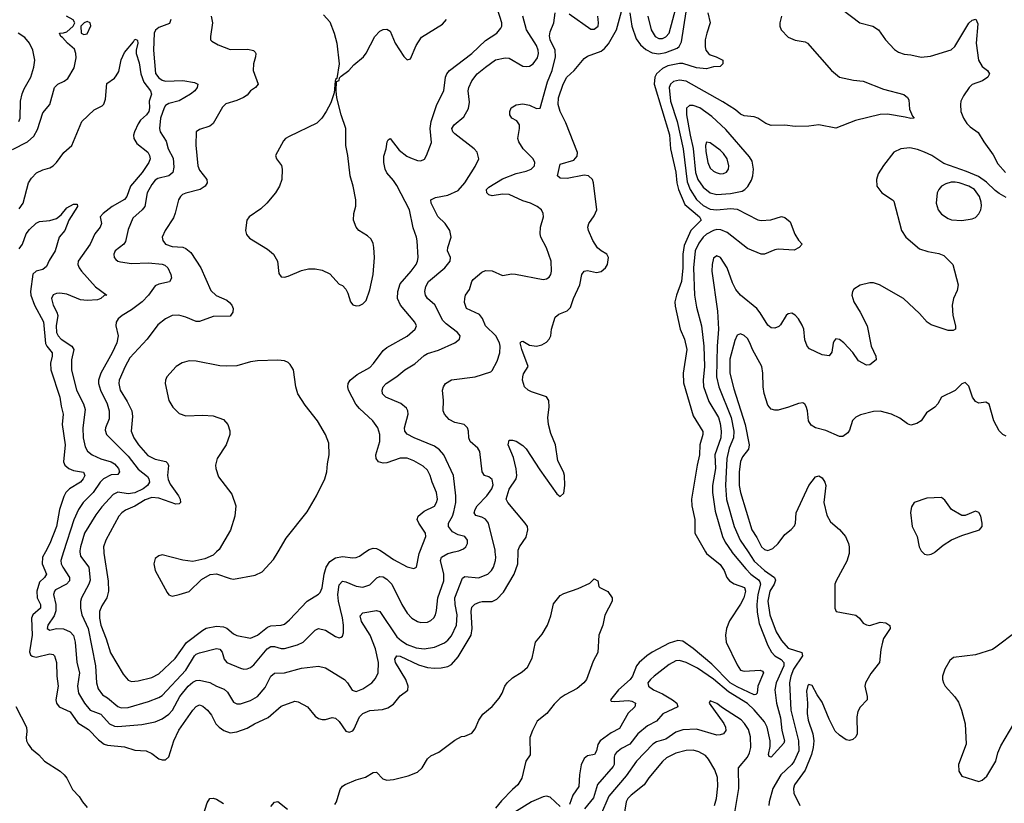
# Model space of a CAD drawing. Header units: inches. Extents: x 1678809 to 1859548, y 384609 to 522868.
# Tile 156 of 256: x 1761513 to 1767299, y 468522 to 473129. Entities that reach past the tile are written whole.
import ezdxf

# ---------------------------------------------------------------- set-up
doc = ezdxf.new("R2010")
doc.units = ezdxf.units.IN
doc.header["$MEASUREMENT"] = 0
doc.layers.add('B7466', color=7, linetype='Continuous')
doc.layers.add('B7467', color=7, linetype='Continuous')

msp = doc.modelspace()

# ---------------------------------------------------------------- linework, layer by layer
at = {"layer": 'B7466', "color": 5}
for points, elevation in [([(1761663.9, 470000), (1761647.5, 469970), (1761645, 469930), (1761670.1, 469870), (1761658.2, 469850), (1761630, 469822.3), (1761613.9, 469770), (1761615.3, 469730), (1761635.3, 469690), (1761635.1, 469670), (1761590.1, 469630), (1761581.9, 469610), (1761586.8, 469510), (1761571.8, 469411.8), (1761575.9, 469395.9), (1761586.2, 469386.2), (1761610, 469381.3), (1761690, 469400.1), (1761710, 469396.9), (1761717.2, 469390), (1761730.2, 469349.8), (1761730.9, 469270), (1761739.2, 469210), (1761725.5, 469130), (1761730.1, 469110), (1761745.2, 469090), (1761810, 469060.2), (1761854.6, 468994.6), (1761916.7, 468956.7), (1761975.9, 468895.9), (1762010, 468870.1), (1762030, 468863.9), (1762130, 468853.7), (1762190, 468834.2), (1762256.3, 468830), (1762290, 468814.5), (1762330, 468783.9), (1762350, 468776.9), (1762370, 468778.3), (1762390, 468794.9), (1762418.5, 468890), (1762447.5, 468952.5), (1762530, 469069.1), (1762550, 469091.3), (1762570, 469100.2), (1762590, 469092.8), (1762616.2, 469070), (1762639.7, 469039.7), (1762666, 468990), (1762686, 468970), (1762712.2, 468950), (1762750, 468937.4), (1762790, 468943.2), (1762850, 468963.2), (1762893, 468990), (1762973.4, 469026.6), (1763050, 469093.6), (1763130, 469122.3), (1763150, 469119.6), (1763204.9, 469090), (1763250, 469034), (1763270, 469021.1), (1763290, 469014.6), (1763310, 469014.6), (1763350, 469026), (1763370, 469022.6), (1763390, 469003.7), (1763430, 468946.5), (1763450, 468939.6), (1763470, 468949), (1763479.1, 468960.9), (1763509.8, 469030), (1763530, 469050.9), (1763570, 469068.1), (1763646.2, 469073.8), (1763677.3, 469082.7), (1763710, 469105.5), (1763750, 469154.6), (1763793.4, 469186.6), (1763795.8, 469210), (1763783.2, 469250), (1763721.7, 469350), (1763718.6, 469370), (1763730, 469388.9), (1763750, 469387.9), (1763856.2, 469336.2), (1763910, 469320.1), (1763950, 469315.9), (1763990, 469318.8), (1764030, 469326.9), (1764050, 469338.7), (1764090, 469383.2), (1764165.6, 469510), (1764173, 469550), (1764166.5, 469650), (1764170, 469675.3), (1764187.4, 469692.6), (1764215.9, 469704.1), (1764231.5, 469708.5), (1764290, 469708.8), (1764317.6, 469722.4), (1764356.6, 469763.4), (1764418.1, 469870), (1764439.9, 469930), (1764442.2, 470000)], 320), ([(1761771.6, 470000), (1761755.5, 469950), (1761757.1, 469930), (1761766.9, 469910), (1761806.6, 469850), (1761805, 469830), (1761787.5, 469810), (1761723.6, 469776.4), (1761716.8, 469770), (1761710.9, 469750), (1761726.1, 469690), (1761725.5, 469654.5), (1761715.2, 469624.8), (1761677.8, 469570), (1761674.9, 469550), (1761690, 469540.3), (1761730, 469549.4), (1761770, 469548.7), (1761810, 469530.2), (1761828.6, 469508.6), (1761839.6, 469470), (1761849.6, 469350), (1761865.1, 469290), (1761853.3, 469210), (1761859.3, 469170), (1761893.2, 469110), (1761927.6, 469070), (1761990, 469046.6), (1762041.2, 468990), (1762070, 468976.6), (1762090, 468973.4), (1762230, 468985.8), (1762310, 469001.3), (1762350, 469018), (1762390, 469046.1), (1762411, 469069), (1762455, 469150), (1762502.6, 469210), (1762530, 469234.2), (1762550, 469243.9), (1762570, 469245.4), (1762630, 469233), (1762670, 469210.9), (1762714.1, 469194.1), (1762735.2, 469175.2), (1762770, 469116.9), (1762790, 469107.2), (1762810, 469107.3), (1762870, 469126.2), (1762910, 469150.2), (1762956.7, 469203.3), (1762990, 469270.2), (1763010, 469288.2), (1763070, 469289.4), (1763170, 469316.8), (1763270, 469329.1), (1763310, 469318.5), (1763421.5, 469250), (1763439.7, 469230), (1763467, 469187), (1763490, 469179.1), (1763530, 469194.5), (1763581.8, 469230), (1763604.4, 469255.6), (1763619.8, 469290), (1763621.6, 469350), (1763603.8, 469430), (1763572.4, 469510), (1763522.1, 469590), (1763514.7, 469625.2), (1763530, 469642.7), (1763610, 469655.5), (1763630, 469650.3), (1763730, 469501.6), (1763756.8, 469476.8), (1763790, 469456.4), (1763844, 469436), (1763890, 469430.7), (1763950, 469440.1), (1764010, 469465.7), (1764030, 469482.2), (1764050, 469507.3), (1764079.6, 469570), (1764083.7, 469630), (1764071.6, 469690), (1764069.9, 469730), (1764114.9, 469845.1), (1764130, 469856), (1764210, 469846.8), (1764264.7, 469870), (1764285.3, 469890), (1764297, 469910), (1764309.9, 469950), (1764311.1, 469968.9), (1764307.9, 470000)], 340), ([(1761867.1, 470000), (1761870, 469975.5), (1761919.2, 469910), (1761926.5, 469833.5), (1761920.4, 469810), (1761876.8, 469730), (1761870.8, 469709.2), (1761870.1, 469670), (1761879.3, 469630), (1761915.1, 469550), (1761959.1, 469330), (1761964.5, 469230), (1761974.2, 469194.2), (1762000.7, 469160.7), (1762030, 469141.9), (1762090, 469091.6), (1762110, 469082.8), (1762150, 469084.8), (1762270, 469120.1), (1762330, 469143.7), (1762350, 469156.1), (1762490, 469304.4), (1762541.4, 469390), (1762550, 469398.6), (1762570, 469405.9), (1762670, 469432.8), (1762688.5, 469428.5), (1762703.8, 469410), (1762715, 469370), (1762730.1, 469350.1), (1762810, 469316.5), (1762830, 469311.3), (1762850, 469312.4), (1762870, 469320.7), (1762890, 469336.5), (1762967.5, 469430), (1762990, 469444.4), (1763010, 469444.6), (1763050, 469431.9), (1763070, 469431.3), (1763146.2, 469453.8), (1763178.2, 469470), (1763250, 469539.6), (1763270, 469549.1), (1763310, 469539.1), (1763370, 469502), (1763390, 469495.5), (1763402, 469498), (1763410, 469504.7), (1763415.6, 469524.4), (1763416, 469570), (1763410, 469612.3), (1763385.9, 469710), (1763382, 469750), (1763390, 469806.4), (1763410, 469827.2), (1763430, 469824.2), (1763490, 469798.9), (1763530, 469792.5), (1763570, 469806.4), (1763612, 469848), (1763630, 469855.6), (1763650, 469852.6), (1763670, 469840.6), (1763699.8, 469810), (1763759.2, 469690), (1763790, 469640.3), (1763818, 469610), (1763850, 469590.2), (1763870, 469584.7), (1763910, 469586.9), (1763930, 469596), (1763947.3, 469612.7), (1763956.5, 469630), (1763963.6, 469656.4), (1763971.1, 469730), (1764004.8, 469830), (1764006, 469870), (1763985.4, 469950), (1763991.1, 469968.9), (1764030, 469991.4), (1764065.7, 470000)], 360), ([(1762007.2, 470000), (1762007.5, 469992.5), (1762032.2, 469827.8), (1762035, 469770), (1762025.5, 469730), (1761996.4, 469683.6), (1761982.7, 469650), (1761982.9, 469610), (1761991, 469570), (1762021.5, 469490), (1762045.9, 469405.9), (1762121.5, 469281.5), (1762150, 469246.7), (1762170, 469238.8), (1762210, 469241.5), (1762290, 469262.3), (1762330, 469283), (1762426.7, 469373.3), (1762492.6, 469467.4), (1762590, 469540.8), (1762610, 469551.3), (1762670, 469564.1), (1762710, 469559.6), (1762730.8, 469550.8), (1762770, 469518.6), (1762789.2, 469509.2), (1762870, 469493.2), (1762910, 469511.6), (1762970, 469557.7), (1762990, 469566), (1763050, 469568.6), (1763070, 469576.2), (1763098.9, 469601.1), (1763202, 469710), (1763269.1, 469750.9), (1763278.4, 469761.6), (1763291.4, 469788.6), (1763303.4, 469870), (1763314.3, 469910), (1763336, 469944), (1763370, 469965.2), (1763410, 469972.5), (1763470, 469965.2), (1763490, 469966.9), (1763510, 469975.5), (1763546.1, 470000)], 380), ([(1762670.2, 470000), (1762650, 469981.6), (1762601.5, 469958.5), (1762530, 469943.6), (1762472.2, 469952.3), (1762350, 469982), (1762330, 469977), (1762310, 469961.2), (1762301.1, 469930), (1762310, 469890.8), (1762380.5, 469760.5), (1762390, 469747.3), (1762410, 469740.4), (1762450, 469748.9), (1762510, 469767.2), (1762581.8, 469838.2), (1762633.1, 469866.9), (1762670, 469871.4), (1762750, 469842.8), (1762770, 469839.7), (1762897, 469863), (1762938, 469882), (1763004.7, 469955.2), (1763031.8, 470000)], 420), ([(1763644.6, 470000), (1763710, 469954.8), (1763790, 469912.9), (1763830, 469903.1), (1763845.2, 469910), (1763861.4, 469990), (1763865.3, 470000)], 380), ([(1765544.4, 470000), (1765550.1, 469990.1), (1765630, 469925.5), (1765652.3, 469890), (1765669.3, 469850), (1765684.2, 469830), (1765711.7, 469811.7), (1765772, 469790), (1765779.2, 469770), (1765768.4, 469730), (1765750, 469691.9), (1765684.8, 469595.2), (1765666.7, 469550), (1765660.3, 469510), (1765665.8, 469470), (1765730, 469336), (1765750, 469305.2), (1765770, 469299.5), (1765864.8, 469304.8), (1765878.4, 469298.4), (1765884.4, 469290), (1765850.8, 469210), (1765847.2, 469170), (1765838.8, 469161.2), (1765830, 469159.8), (1765730, 469206.3), (1765689.2, 469230), (1765580, 469340), (1765471.9, 469431.9), (1765410, 469475.8), (1765380.9, 469479), (1765330, 469462.7), (1765229.3, 469410), (1765197.7, 469390), (1765153.8, 469350), (1765138, 469330), (1765115, 469270), (1765100.1, 469250), (1765031.7, 469190), (1764985, 469130), (1764990, 469122), (1765010, 469119.8), (1765090, 469125.7), (1765110, 469122), (1765131.5, 469110), (1765127.2, 469090), (1765088.8, 469051.2), (1765037.3, 468962.7), (1764990, 468936.1), (1764925.2, 468890), (1764911.4, 468868.6), (1764902, 468830), (1764890.6, 468809.4), (1764850, 468800.7), (1764830, 468785.1), (1764812.4, 468747.6), (1764802.3, 468690), (1764798.6, 468621.4), (1764763.8, 468570), (1764744.7, 468515.3)], 320), ([(1765697.5, 470000), (1765698.5, 469998.5), (1765779.9, 469899.9), (1765810.1, 469870), (1765855.5, 469835.5), (1765863.2, 469823.2), (1765865.8, 469810), (1765850.4, 469750), (1765844.2, 469690), (1765846.6, 469646.6), (1765859.4, 469579.4), (1765910.4, 469450.4), (1765930.7, 469410.7), (1765951.4, 469390), (1765987.6, 469367.6), (1766003.4, 469350), (1766002.8, 469330), (1765957.9, 469230), (1765950.1, 469189.9), (1765961.3, 469110), (1765985, 469025.1), (1765992.7, 468950), (1766007.9, 468890), (1766004.7, 468875.3), (1765930, 468794.3), (1765917.2, 468797.2), (1765914.3, 468810), (1765923.8, 468856.2), (1765923.6, 468890), (1765905.5, 468970), (1765890, 469000.3), (1765830, 469072.4), (1765790, 469109.4), (1765677.8, 469177.8), (1765590, 469251.9), (1765496.8, 469316.8), (1765430, 469350.8), (1765390, 469361.2), (1765370, 469359.2), (1765330, 469338), (1765242.2, 469270), (1765219.5, 469250), (1765205.5, 469230), (1765208.3, 469210), (1765237.2, 469190), (1765290, 469166.1), (1765349.2, 469130), (1765374.7, 469110), (1765381.3, 469090), (1765292.1, 469047.9), (1765255, 469005), (1765202.3, 468977.7), (1765145.2, 468930), (1765098.5, 468870), (1765050, 468844.5), (1765019.8, 468820.2), (1765011.1, 468810), (1765006.3, 468793.7), (1765006.6, 468750), (1765001, 468739), (1764907.9, 468632.1), (1764885.5, 468554.5), (1764832.8, 468490)], 340), ([(1765793.7, 470000), (1765830, 469944.8), (1765890, 469890.1), (1765948.8, 469850), (1765954.8, 469834.8), (1765946.9, 469810), (1765921.4, 469770), (1765909.7, 469710), (1765922.2, 469630), (1765959.5, 469530), (1765990, 469478.3), (1766030, 469434.1), (1766109.2, 469409.2), (1766112.6, 469390), (1766059.9, 469310), (1766044.2, 469270), (1766036.1, 469230), (1766045.3, 469070), (1766089.8, 468889.8), (1766091.5, 468830), (1766064.5, 468770), (1766050, 468749.9), (1765986, 468690), (1765938.9, 468610), (1765917.8, 468530), (1765916.2, 468510)], 360), ([(1766387.2, 470000), (1766387, 469990), (1766374.9, 469945.1), (1766310.5, 469830), (1766304.4, 469810), (1766304, 469670), (1766310.6, 469650.6), (1766427.5, 469627.5), (1766448.2, 469610), (1766470, 469580.7), (1766490, 469570.6), (1766510, 469568), (1766570, 469587.2), (1766602.5, 469582.5), (1766626.6, 469566.6), (1766628.7, 469550), (1766589.3, 469490.7), (1766582.8, 469470), (1766573.2, 469426.8), (1766565.3, 469350), (1766514.5, 469285.5), (1766483.1, 469230), (1766479.6, 469210), (1766493.7, 469150), (1766492.7, 469130), (1766451.9, 469088.1), (1766437.7, 469062.3), (1766431.9, 469030), (1766434, 468930), (1766427.2, 468912.8), (1766410, 468897), (1766390, 468891.8), (1766370, 468894.5), (1766330, 468922), (1766306.3, 468946.3), (1766270, 469017.6), (1766230, 469116.9), (1766199.8, 469159.8), (1766170, 469214), (1766150, 469220.9), (1766145.5, 469214.5), (1766137.7, 469182.3), (1766142.6, 469110), (1766140.9, 469050), (1766147.2, 469010), (1766174.5, 468930), (1766179.8, 468890), (1766176.8, 468850), (1766166.8, 468810), (1766130, 468716.4), (1766066.7, 468630), (1766060.1, 468610), (1766062.4, 468582.4), (1766096.9, 468510)], 380), ([(1766815.9, 470000), (1766830, 469987), (1766850, 469982.3), (1766870, 469986.5), (1766890, 469996.9), (1766893.7, 470000)], 420), ([(1763365.7, 468514.3), (1763374.2, 468530), (1763396.1, 468603.9), (1763410, 468622.6), (1763426.3, 468633.7), (1763490, 468659.8), (1763544.7, 468675.3), (1763590, 468702.8), (1763610, 468705.7), (1763647, 468667), (1763670, 468658.8), (1763710, 468662.7), (1763795.9, 468684.1), (1763850, 468705.6), (1763878.9, 468730), (1763910, 468784.6), (1763930, 468801.8), (1763976.4, 468823.6), (1764070, 468894), (1764110, 468914), (1764130, 468917.6), (1764170, 468934.9), (1764190, 468959.1), (1764212.2, 469010), (1764234.1, 469045.9), (1764290, 469091.7), (1764330, 469139.5), (1764348.6, 469170), (1764363.9, 469210), (1764378.3, 469230), (1764410, 469260.3), (1764465.8, 469294.2), (1764497.2, 469322.8), (1764524.2, 469375.8), (1764545.1, 469470), (1764583.1, 469516.9), (1764615, 469570), (1764635.1, 469624.9), (1764650, 469694.4), (1764690, 469744.4), (1764710, 469755.8), (1764795.5, 469784.5), (1764864, 469816), (1764890, 469841), (1764910, 469830.7), (1764916.9, 469796.9), (1764922, 469790), (1764970, 469767.3), (1764994.4, 469730), (1764995.5, 469710), (1764952.5, 469627.5), (1764940.5, 469570), (1764917.3, 469510), (1764911.5, 469408.5), (1764883.1, 469356.9), (1764843.7, 469250), (1764828.7, 469230), (1764790, 469197.7), (1764719.4, 469160.6), (1764690, 469139.8), (1764654.9, 469105.1), (1764610.5, 469049.5), (1764554.6, 469005.4), (1764526.5, 468950), (1764512, 468910), (1764512.5, 468807.5), (1764487.4, 468770), (1764464.2, 468670), (1764441.1, 468630), (1764410, 468603.8), (1764343.7, 468536.3), (1764310, 468494.3)], 280), ([(1767368.4, 469530), (1767250, 469439.7), (1767230, 469426.3), (1767130, 469395.6), (1766999.9, 469380.1), (1766978.5, 469361.5), (1766950.3, 469310), (1766937, 469270), (1766935.8, 469250), (1766941.3, 469230), (1766952.7, 469210), (1767008.2, 469148.2), (1767030, 469116.3), (1767047.8, 469070), (1767068.9, 468990), (1767074.4, 468870), (1767031, 468750), (1767031.3, 468711.3), (1767050, 468682), (1767150, 468651), (1767170, 468658.8), (1767197.6, 468682.4), (1767249.3, 468770), (1767261.4, 468818.5), (1767279.7, 468860.2), (1767355.8, 468990)], 420), ([(1761490.4, 469090.4), (1761553.9, 468970), (1761556.1, 468943.9), (1761551.5, 468910), (1761553.7, 468890), (1761562.2, 468870), (1761583, 468843), (1761626.5, 468806.5), (1761659, 468770), (1761750.7, 468710.7), (1761773.8, 468690), (1761790.1, 468670.1), (1761824.3, 468604.3), (1761862.9, 468562.9), (1761882.4, 468530), (1761910, 468497.2)], 280), ([(1765696.3, 468350), (1765740.2, 468610), (1765738.2, 468730), (1765790, 468793.6), (1765801.7, 468818.3), (1765809.5, 468850.5), (1765807, 468913), (1765795.3, 468955.3), (1765772.3, 468992.3), (1765753.2, 469013.2), (1765642.8, 469082.8), (1765610, 469109.7), (1765570, 469124), (1765564.9, 469110), (1765651.6, 468991.6), (1765661.8, 468970), (1765662, 468950), (1765650, 468931.5), (1765630, 468924.1), (1765610, 468923.4), (1765490, 468957.3), (1765410, 468954.6), (1765370, 468940.6), (1765310, 468898.6), (1765256, 468884), (1765233.7, 468870), (1765137.9, 468770), (1765076.6, 468683.4), (1764975.7, 468564.3), (1764926.3, 468450)], 360), ([(1765596.8, 468510), (1765607.1, 468550), (1765616.7, 468623.3), (1765614.2, 468674.2), (1765598.1, 468718.1), (1765561.8, 468781.8), (1765542.6, 468802.6), (1765505, 468825), (1765470, 468834), (1765430, 468832.5), (1765370, 468816.7), (1765314, 468790), (1765291.2, 468768.8), (1765210, 468671.1), (1765183.5, 468630), (1765106.2, 468570), (1765087.1, 468550), (1765076.6, 468530), (1765058.5, 468410)], 380), ([(1762590.5, 468450), (1762615.3, 468524.7), (1762630, 468550.3), (1762650, 468552.7), (1762670, 468547.2), (1762710, 468521.1)], 280), ([(1762990, 468504.4), (1763010, 468528.8), (1763030, 468532.7), (1763087.3, 468487.3)], 280), ([(1764690, 468503.9), (1764630, 468558.3), (1764610, 468563.9), (1764590, 468561), (1764521.7, 468530), (1764422, 468470)], 320)]:
    msp.add_lwpolyline(points, dxfattribs=dict(at, elevation=elevation))
at = {"layer": 'B7467', "color": 5}
for points, elevation in [([(1765204.1, 473150), (1765223.9, 473070), (1765246.8, 473030), (1765270, 473017.7), (1765290, 473018.5), (1765310, 473027.7), (1765329.9, 473050.1), (1765409.5, 473350.5)], 340), ([(1761470, 472366.1), (1761558.7, 472410), (1761595.4, 472444.6), (1761617.3, 472482.7), (1761650, 472581.6), (1761690, 472630.6), (1761717.2, 472730), (1761737.4, 472750), (1761773.6, 472766.4), (1761796.8, 472783.2), (1761833.6, 472846.4), (1761844.9, 472904.9), (1761843.9, 472930), (1761835.8, 472955.8), (1761795.1, 472990), (1761764.7, 473024.7), (1761754, 473030), (1761748, 473050), (1761770, 473051), (1761790, 473058), (1761828, 473090), (1761838, 473110), (1761828.4, 473128.4), (1761789, 473150)], 360), ([(1762638.1, 473150), (1762646.7, 473110), (1762633.6, 473030), (1762634, 473010), (1762641.6, 473001.6), (1762680, 472980), (1762750, 472954.2), (1762854.8, 472954.8), (1762887.3, 472947.3), (1762896.9, 472936.9), (1762900.8, 472930), (1762899.7, 472910), (1762887.3, 472870), (1762885.4, 472830), (1762913.8, 472750), (1762899.5, 472730), (1762869.4, 472710.6), (1762850, 472686), (1762829.4, 472670.6), (1762790, 472653.6), (1762725, 472635), (1762705.4, 472614.6), (1762650, 472518.2), (1762630, 472502.6), (1762570, 472483.5), (1762550.4, 472470), (1762548.6, 472391.4), (1762560.6, 472270), (1762570, 472243.6), (1762612.8, 472190), (1762615.8, 472170), (1762603.2, 472150), (1762573.1, 472130), (1762490, 472109.1), (1762470, 472100.8), (1762458, 472090), (1762446.3, 472070), (1762427.8, 471992.2), (1762416.5, 471963.5), (1762367.8, 471890), (1762351.4, 471850), (1762354, 471830), (1762370.3, 471810), (1762410, 471795.9), (1762471, 471791), (1762490, 471783.7), (1762519.5, 471759.5), (1762577.1, 471670), (1762636.4, 471536.4), (1762667.4, 471507.4), (1762730, 471479.7), (1762746.7, 471466.7), (1762759.7, 471450), (1762767.7, 471430), (1762766.7, 471410), (1762750, 471385.5), (1762650, 471384.4), (1762570, 471354.1), (1762550, 471354.5), (1762490, 471380.2), (1762447.9, 471392.1), (1762410, 471389), (1762370.6, 471369.4), (1762325.8, 471334.2), (1762262.8, 471250), (1762159.6, 471140.4), (1762132.3, 471090), (1762098.7, 471010), (1762095.1, 470990), (1762102.9, 470950), (1762144.7, 470884.7), (1762171.9, 470830), (1762175.9, 470796), (1762167.5, 470710), (1762183.3, 470670), (1762210.7, 470629.3), (1762266.9, 470566.9), (1762310, 470545.9), (1762372.1, 470532.1), (1762382.3, 470522.3), (1762388, 470508), (1762382.6, 470450), (1762385.5, 470425.5), (1762398.2, 470398.2), (1762446.7, 470330), (1762455.5, 470310), (1762457.6, 470290), (1762450, 470282.4), (1762430, 470280.3), (1762330, 470316.7), (1762290, 470319.7), (1762250, 470305.8), (1762190, 470268.7), (1762135, 470245), (1762112.8, 470230), (1762096.3, 470210), (1762018.7, 470070), (1762006.1, 470030), (1762007.2, 470000)], 380), ([(1763298, 473158), (1763335.4, 473115.4), (1763360.3, 473050), (1763377, 472990), (1763390.3, 472870), (1763376.9, 472783.1), (1763370, 472778), (1763368, 472768), (1763361.4, 472698.6), (1763340.7, 472639.3), (1763314.6, 472590), (1763288.8, 472550), (1763258.7, 472521.3), (1763097.4, 472442.6), (1763074.8, 472430), (1763063.4, 472416.6), (1763016.3, 472330), (1763022.4, 472310), (1763051, 472271), (1763056.5, 472250), (1763053.5, 472190), (1763040.2, 472150), (1763015.8, 472110), (1762965.3, 472050), (1762930, 472017.6), (1762861.3, 471970), (1762848.8, 471950), (1762841.1, 471890), (1762846.5, 471866.5), (1762863.5, 471843.5), (1762970, 471780.7), (1763003.9, 471750), (1763027.3, 471710), (1763036.5, 471636.5), (1763050, 471617.1), (1763070, 471615.3), (1763090, 471620.9), (1763170, 471654.4), (1763210, 471664.9), (1763250, 471663.9), (1763290, 471655.8), (1763335.7, 471635.7), (1763390, 471573.4), (1763410, 471565.5), (1763430, 471545.5), (1763442, 471522), (1763458, 471470), (1763470, 471452.7), (1763490, 471446.2), (1763510, 471448.2), (1763530, 471458), (1763550, 471477.1), (1763570, 471540.7), (1763590.5, 471630.5), (1763599.1, 471730), (1763594.5, 471790), (1763590, 471812.3), (1763577.9, 471837.9), (1763557.7, 471857.7), (1763506.2, 471890), (1763489.8, 471910), (1763474.6, 471950), (1763476.3, 471990), (1763488, 472032), (1763488.8, 472070), (1763473.8, 472150), (1763455.4, 472210), (1763442.4, 472330), (1763429.9, 472390), (1763430.7, 472490), (1763402.8, 472570), (1763376, 472670), (1763372.2, 472710), (1763375.3, 472764.7), (1763390, 472771.3), (1763393.4, 472786.6), (1763402.8, 472797.2), (1763447.8, 472830), (1763477.6, 472862.4), (1763534.2, 472910), (1763550, 472932.7), (1763599.3, 473030), (1763630, 473060.5), (1763650, 473070.5), (1763670, 473073.4), (1763690, 473061), (1763719.5, 472990), (1763770, 472912.7), (1763790, 472893), (1763810, 472899.1), (1763843.7, 472976.3), (1763874.1, 473025.9), (1763997.2, 473102.8), (1764022, 473130)], 420), ([(1763865.3, 470000), (1763900.3, 470090), (1763897.8, 470110), (1763858.3, 470170), (1763849.8, 470190), (1763854, 470210), (1763890, 470239.5), (1763950.3, 470269.7), (1763963.4, 470290), (1763967.8, 470310), (1763962.6, 470350), (1763937.1, 470410), (1763925.6, 470450), (1763910, 470479.8), (1763884.5, 470504.5), (1763830, 470536.1), (1763790, 470551.1), (1763750, 470550.5), (1763670, 470523.2), (1763650, 470521.2), (1763621, 470530), (1763607.4, 470550), (1763605.8, 470570), (1763629.9, 470650), (1763629.2, 470690), (1763618.6, 470730), (1763588.9, 470770), (1763510, 470842.2), (1763488.8, 470868.8), (1763446.4, 470950), (1763441.5, 470970), (1763443.8, 470990), (1763455.8, 471010), (1763496.8, 471043.2), (1763570, 471083.8), (1763592.8, 471107.2), (1763650, 471183.9), (1763670, 471202.6), (1763790, 471268.1), (1763837.7, 471310), (1763844.4, 471330), (1763835.1, 471350), (1763750.5, 471450), (1763733.7, 471490), (1763734.6, 471530), (1763750, 471576.5), (1763813.9, 471650), (1763843.2, 471690), (1763851.4, 471708.6), (1763854.5, 471730), (1763848.3, 471828.3), (1763845.9, 471850), (1763825.8, 471905.8), (1763803.7, 472010), (1763730, 472154), (1763710, 472184), (1763670, 472228.3), (1763661.3, 472250), (1763653.8, 472290), (1763653.2, 472326.8), (1763666.3, 472370), (1763672.3, 472410), (1763678, 472422), (1763690, 472430.4), (1763742.6, 472362.6), (1763787.4, 472327.4), (1763810, 472315.9), (1763850, 472301.3), (1763870, 472298.9), (1763891.8, 472308.2), (1763904.7, 472330), (1763933.1, 472406.9), (1763925.2, 472490), (1763931.7, 472530), (1763964.2, 472630), (1764005.8, 472710), (1764015.3, 472790), (1764022.5, 472810), (1764038.3, 472830), (1764170, 472929.5), (1764250, 473005.5), (1764316.8, 473050), (1764341.5, 473078.5), (1764347.2, 473090), (1764347.5, 473110), (1764320.6, 473190)], 380), ([(1764065.7, 470000), (1764093.3, 470006.7), (1764121.2, 470018.8), (1764134.3, 470030), (1764144.4, 470050), (1764144.4, 470070), (1764129.5, 470090), (1764090, 470100.5), (1764057.6, 470117.6), (1764032.4, 470150), (1764032.6, 470170), (1764056.5, 470210), (1764065, 470235), (1764076.5, 470290), (1764077.2, 470330), (1764063.5, 470450), (1764005, 470570), (1763980.9, 470600.9), (1763950, 470622.6), (1763831.3, 470670), (1763790, 470693), (1763776.4, 470710), (1763774.5, 470730), (1763795.6, 470810), (1763793.5, 470830), (1763785.4, 470845.4), (1763752.9, 470872.9), (1763665.1, 470910), (1763644.7, 470930), (1763643, 470950), (1763649.7, 470970), (1763666, 470990), (1763729.3, 471030.7), (1763775.8, 471070), (1763834.5, 471105.5), (1763890, 471153.8), (1763910, 471165.6), (1763973.4, 471186.6), (1764070.5, 471229.5), (1764096.9, 471250), (1764101.3, 471270), (1764086, 471290), (1764019.9, 471339.9), (1764000.6, 471360.6), (1763952, 471451.9), (1763908.8, 471490), (1763897.7, 471510), (1763894.3, 471530), (1763899.5, 471560.5), (1763916.2, 471590), (1764010.8, 471670), (1764042, 471710), (1764045.6, 471730), (1764026.6, 471770), (1764028.5, 471790), (1764048.4, 471850), (1764040.4, 471890), (1764013.3, 471930), (1763970, 471971.3), (1763931.2, 472050), (1763929.6, 472070), (1763957.4, 472082.6), (1764030, 472097.3), (1764090, 472124.4), (1764128.7, 472170), (1764190, 472265.5), (1764212.2, 472310), (1764201.5, 472350), (1764183.5, 472370), (1764070, 472458.5), (1764059, 472470), (1764053.6, 472490), (1764065.6, 472510), (1764122.6, 472557.4), (1764150, 472606), (1764155.9, 472644.1), (1764149, 472711), (1764152, 472730), (1764171, 472770), (1764201.5, 472810), (1764250, 472850.2), (1764310, 472892.3), (1764365.3, 472905.3), (1764390, 472903.1), (1764470, 472856.5), (1764490, 472853.4), (1764510, 472856.5), (1764531.2, 472868.8), (1764556.2, 472903.8), (1764562.4, 472930), (1764560.8, 472950), (1764550, 472977.2), (1764491.3, 473070), (1764470.7, 473150)], 360), ([(1764307.9, 470000), (1764306.8, 470010), (1764268.3, 470168.3), (1764250, 470193.1), (1764230, 470204.4), (1764194.3, 470214.3), (1764184.7, 470230), (1764189.9, 470250), (1764202.4, 470270), (1764258.9, 470330), (1764288.2, 470370), (1764294.7, 470394.7), (1764290, 470426.6), (1764270, 470441.5), (1764245.6, 470450), (1764231, 470470), (1764217.7, 470590), (1764205.7, 470610), (1764159.7, 470650), (1764152.2, 470670), (1764151, 470710), (1764144.2, 470730), (1764126, 470750), (1764070, 470761.5), (1764038, 470778), (1764010, 470809.4), (1764001.3, 470830), (1764004, 470890), (1763997, 470950), (1764002.9, 470970), (1764016.2, 470990), (1764050, 471011.4), (1764190, 471028.9), (1764281, 471059), (1764290, 471066), (1764319.4, 471120.6), (1764335.7, 471170), (1764337.1, 471210), (1764332.3, 471230), (1764311, 471270), (1764250, 471329.8), (1764232.8, 471372.8), (1764214.8, 471394.8), (1764139.6, 471430), (1764126.9, 471466.9), (1764128.2, 471490), (1764134, 471510), (1764156.8, 471543.2), (1764170.7, 471589.3), (1764179, 471601), (1764230, 471644.2), (1764250, 471653.4), (1764290, 471651.5), (1764350, 471624.4), (1764405.3, 471634.7), (1764426.3, 471633.7), (1764590, 471602.3), (1764610, 471606), (1764624.2, 471615.8), (1764635.4, 471630), (1764639.2, 471650), (1764637.4, 471710), (1764608.3, 471788.3), (1764575.1, 471850), (1764571.1, 471870), (1764574, 471910), (1764591.3, 471970), (1764589.6, 471990), (1764578.7, 472010), (1764553.6, 472030), (1764514.5, 472050), (1764470, 472064.1), (1764390, 472100.2), (1764350, 472102.8), (1764290, 472093.7), (1764270, 472099.8), (1764258.2, 472110), (1764256.2, 472130), (1764270, 472144.5), (1764350, 472193.2), (1764430, 472224.3), (1764490, 472237.4), (1764518.3, 472250), (1764538.7, 472270), (1764539.8, 472290), (1764530.7, 472310), (1764472.7, 472370), (1764445.7, 472410), (1764441.1, 472430), (1764450.9, 472490), (1764449.7, 472510), (1764434, 472534), (1764406, 472550), (1764399.6, 472559.6), (1764394.5, 472570), (1764394, 472590), (1764400.7, 472610), (1764431, 472629), (1764470, 472633.8), (1764510, 472625.8), (1764550, 472606), (1764571.8, 472608.2), (1764615.8, 472764.2), (1764643.1, 472830), (1764662.1, 472910), (1764660.2, 472950), (1764631.2, 473010), (1764626.5, 473033.5), (1764630, 473058), (1764651.8, 473110), (1764660.3, 473170)], 340), ([(1764442.2, 470000), (1764442.5, 470010), (1764450.8, 470030), (1764490, 470086.4), (1764500.3, 470130), (1764496.5, 470150), (1764483.8, 470170), (1764381, 470290), (1764371.7, 470310), (1764390, 470369.1), (1764430.8, 470429.2), (1764435.4, 470450), (1764431, 470489), (1764414.2, 470554.2), (1764384.7, 470630), (1764390, 470656.3), (1764410, 470657), (1764430, 470650.3), (1764470, 470625.2), (1764490, 470606.5), (1764570, 470482), (1764670, 470342.2), (1764690, 470326.4), (1764710, 470345.7), (1764717.4, 470390), (1764714.8, 470450), (1764709.9, 470470), (1764676.4, 470536.4), (1764661.1, 470630), (1764635.3, 470695.3), (1764621, 470750), (1764617.6, 470790), (1764624.7, 470850), (1764622.8, 470890), (1764610, 470912.4), (1764520.5, 470940.5), (1764500.5, 470950), (1764480.4, 470970), (1764467.1, 471010), (1764469.6, 471030), (1764474, 471046), (1764502, 471090), (1764463.9, 471190), (1764455.1, 471230), (1764462.3, 471237.7), (1764470, 471238.7), (1764510, 471215.6), (1764550, 471210.1), (1764582.2, 471217.8), (1764610, 471234), (1764625.1, 471250), (1764634, 471270), (1764637.8, 471310), (1764660.9, 471379.1), (1764681.9, 471398.1), (1764730, 471418.2), (1764750, 471437.6), (1764767.6, 471490), (1764804.1, 471570), (1764817.2, 471630), (1764829.7, 471650), (1764850, 471654), (1764902.5, 471642.5), (1764930, 471648.1), (1764956.5, 471670), (1764968.2, 471690), (1764973.5, 471730), (1764963.6, 471750), (1764929.8, 471769.8), (1764908.5, 471788.5), (1764882.2, 471830), (1764855.1, 471890), (1764852.8, 471910), (1764858.7, 471930), (1764890, 471974.8), (1764904, 472010), (1764885.6, 472170), (1764878.8, 472190), (1764855.4, 472210), (1764830, 472214.5), (1764730, 472195.8), (1764690, 472198), (1764673, 472210), (1764690, 472279.5), (1764770, 472302.7), (1764790, 472326.7), (1764792.2, 472347.8), (1764722.1, 472522.1), (1764689.4, 472590), (1764677.5, 472630), (1764678.9, 472670), (1764707.4, 472750), (1764727.9, 472790), (1764770.8, 472830), (1764830, 472900.3), (1764850, 472915.2), (1764930, 472944.6), (1764950, 472958.5), (1764974, 472986), (1765020.5, 473070), (1765050, 473177.3)], 320), ([(1764742.2, 473162.2), (1764870, 473072.7), (1764890, 473072.9), (1764912.7, 473090), (1764914.8, 473110), (1764909.8, 473150.2)], 340), ([(1765099.4, 473170), (1765110.7, 473090), (1765136.4, 473016.4), (1765161.7, 472981.7), (1765192.9, 472952.9), (1765230, 472933.2), (1765270, 472928.1), (1765310, 472936), (1765377.8, 472962.2), (1765388.3, 472971.7), (1765402.1, 472997.9), (1765430, 473174)], 320), ([(1765557.3, 473170), (1765570.7, 473110), (1765550.6, 473050), (1765542, 473010), (1765540.5, 472970), (1765546, 472950), (1765560.5, 472930), (1765570, 472921.6), (1765606, 472910), (1765644.9, 472890), (1765644.9, 472870), (1765630, 472852.7), (1765590, 472852), (1765550, 472839.6), (1765490, 472844.8), (1765410, 472871.3), (1765390, 472871.5), (1765322.9, 472857.1), (1765290, 472842.5), (1765255.7, 472810), (1765245.2, 472790), (1765242.1, 472750), (1765330.9, 472450.9), (1765336.8, 472370), (1765370, 472232.4), (1765375.6, 472170), (1765384.8, 472130), (1765422.9, 472042.9), (1765508.3, 471970), (1765517.6, 471950), (1765456.9, 471890), (1765418.9, 471801), (1765409.7, 471750.3), (1765410.9, 471670), (1765401.8, 471590), (1765372.5, 471510), (1765363.5, 471470), (1765365, 471445), (1765395.2, 471310), (1765420.5, 471250), (1765433.6, 471190), (1765412.3, 471050), (1765414.9, 470994.9), (1765470, 470799.5), (1765527.1, 470707.1), (1765528.6, 470690), (1765510.1, 470630), (1765507.9, 470570), (1765493.6, 470510), (1765460.8, 470310), (1765464, 470270), (1765480.5, 470190), (1765481.2, 470110), (1765544.4, 470000)], 320), ([(1765990.3, 473150), (1765980.3, 473110), (1765980.3, 473090), (1765987.2, 473070), (1766030, 473026.9), (1766070, 473009.1), (1766130, 472998.9), (1766142.4, 472990), (1766283.8, 472830), (1766330, 472790.3), (1766412.3, 472772.3), (1766470, 472767.6), (1766590, 472719.5), (1766708.2, 472688.2), (1766730, 472671), (1766738, 472658), (1766742.8, 472602.8), (1766760.7, 472560.7), (1766770.5, 472550), (1766750, 472547), (1766716.6, 472556.6), (1766612.9, 472572.9), (1766570, 472571.9), (1766424.2, 472535.8), (1766310, 472492), (1766210, 472511.6), (1766150, 472503.1), (1766070, 472501.5), (1766010, 472509.1), (1765930, 472506.1), (1765897.6, 472517.6), (1765850.9, 472550), (1765830, 472558.6), (1765770, 472563.1), (1765750, 472572.8), (1765718.8, 472598.9), (1765646.2, 472646.2), (1765430, 472766.4), (1765390, 472772.7), (1765355.3, 472764.7), (1765337.5, 472750), (1765329.6, 472730.4), (1765336.8, 472650), (1765377.9, 472530), (1765411.6, 472370), (1765436.3, 472176.3), (1765453.5, 472130), (1765490, 472071.9), (1765530, 472035.7), (1765570, 472015), (1765610, 472010.1), (1765690, 472018.8), (1765730, 472014.4), (1765850, 471953.1), (1765870, 471947.6), (1765927.7, 471952.3), (1765990, 471971), (1766010, 471966), (1766040.7, 471940.7), (1766067.9, 471867.9), (1766090, 471832), (1766112, 471810), (1766094, 471790), (1766065.4, 471774.6), (1765970, 471779.8), (1765950, 471776), (1765890, 471749.7), (1765870, 471751.1), (1765790, 471783.7), (1765670, 471878.6), (1765633.7, 471893.7), (1765610, 471895.3), (1765590, 471890.4), (1765550, 471868.8), (1765529.2, 471850.8), (1765504.1, 471815.9), (1765483.6, 471770), (1765473.2, 471670), (1765478.8, 471510), (1765490, 471438), (1765520.8, 471330), (1765533.8, 471210), (1765538.2, 471090), (1765529.3, 471010), (1765531.5, 470971.5), (1765563.6, 470883.6), (1765619.3, 470790), (1765630, 470754.9), (1765635.2, 470710), (1765632.9, 470670), (1765598.7, 470570), (1765601.8, 470490), (1765584.2, 470390), (1765583.6, 470350), (1765599.6, 470239.6), (1765642.9, 470090), (1765658.3, 470058.3), (1765697.5, 470000)], 340), ([(1766344.4, 473190), (1766450, 473110.4), (1766526.8, 473090), (1766560.4, 473070), (1766600.4, 473010), (1766654.3, 472954.3), (1766678.4, 472938.4), (1766710, 472925.7), (1766750, 472923.1), (1766810, 472908.5), (1766866.6, 472913.4), (1766987.9, 472952.1), (1767007.9, 472972.1), (1767090, 473108.5), (1767110, 473126), (1767131.5, 473131.5), (1767144.1, 473104.1), (1767134.6, 472990), (1767147.8, 472890), (1767170, 472854.4), (1767201.6, 472830), (1767212.7, 472810), (1767203, 472790), (1767170.5, 472770), (1767111.5, 472748.5), (1767093.6, 472730), (1767059.3, 472680.7), (1767044.7, 472650), (1767041.1, 472630), (1767044.3, 472590), (1767059.3, 472550), (1767078.9, 472518.9), (1767098.4, 472498.4), (1767145.7, 472465.7), (1767178.3, 472410), (1767234.9, 472334.9), (1767261.3, 472281.3), (1767307.2, 472230)], 360), ([(1762402.3, 473130), (1762393, 473107), (1762330, 473083.2), (1762311.9, 473068.1), (1762303.8, 473050), (1762300.5, 472950), (1762312, 472812), (1762330, 472786), (1762350, 472773.4), (1762370, 472767.6), (1762472, 472772), (1762540.4, 472760.4), (1762560.7, 472750), (1762557.1, 472730), (1762542.4, 472710), (1762516.4, 472690), (1762450, 472652.5), (1762390, 472637), (1762370, 472623.9), (1762361.6, 472610), (1762340.1, 472550), (1762334.2, 472490), (1762338, 472470), (1762373.8, 472413.8), (1762386.2, 472370), (1762414.3, 472314.3), (1762418.7, 472261.3), (1762413.5, 472230), (1762388.7, 472211.3), (1762325.1, 472194.9), (1762310, 472184.8), (1762290, 472160.8), (1762262.2, 472110), (1762248.4, 472030), (1762232.3, 472010), (1762177.9, 471962.1), (1762150, 471894.5), (1762135.7, 471824.3), (1762125.3, 471810), (1762074, 471770), (1762067, 471750), (1762068.5, 471730), (1762078.2, 471718.2), (1762089.3, 471709.3), (1762105.3, 471705.3), (1762170, 471696), (1762270, 471699), (1762350, 471691.5), (1762366.1, 471686.1), (1762383.6, 471670), (1762400.9, 471630), (1762404.6, 471610), (1762393, 471587), (1762330, 471574.4), (1762310, 471564.8), (1762270, 471509.7), (1762233.6, 471470), (1762170, 471423), (1762114.6, 471390), (1762091.7, 471370), (1762080.9, 471350), (1762077.8, 471330), (1762091.4, 471270), (1762084.1, 471230), (1762057.5, 471170), (1761989.3, 471050), (1761976.6, 471010), (1761976.6, 470990), (1761987.1, 470950), (1762027.5, 470870), (1762038.8, 470830), (1762038.6, 470781.4), (1762017.4, 470730), (1762015.8, 470715.8), (1762024.2, 470690), (1762150, 470563.3), (1762210, 470486.9), (1762263.3, 470443.3), (1762272.3, 470430), (1762275.5, 470410), (1762265, 470390), (1762239.2, 470370), (1762190, 470347), (1762150, 470341.7), (1762090, 470350.5), (1762062.9, 470337.1), (1761995.4, 470264.6), (1761961.1, 470218.9), (1761894.7, 470110), (1761869.6, 470030), (1761866.3, 470006.3), (1761867.1, 470000)], 360), ([(1761507.9, 472530), (1761515.5, 472550), (1761517.9, 472650), (1761527.2, 472692.8), (1761538.6, 472721.4), (1761577.7, 472790), (1761597.2, 472850), (1761602.2, 472890), (1761589.8, 472950), (1761571.8, 472990), (1761543.5, 473023.5), (1761504.2, 473050)], 380), ([(1761510, 472016.9), (1761534.2, 472050), (1761564, 472170), (1761582.2, 472197.8), (1761611.7, 472228.3), (1761650, 472246), (1761690, 472257), (1761710, 472268.7), (1761730, 472288.4), (1761772.9, 472347.1), (1761820.5, 472390), (1761878.3, 472530), (1761950, 472598.7), (1761998.5, 472621.5), (1762008.3, 472631.7), (1762017.6, 472662.4), (1762025.7, 472754.3), (1762070, 472785.5), (1762080.6, 472799.4), (1762095.1, 472824.9), (1762110, 472892.2), (1762130, 472936), (1762181.7, 472998.3), (1762190, 473014), (1762202, 473010), (1762206.4, 473006.4), (1762207.7, 472990), (1762196.9, 472950), (1762197.3, 472930), (1762215.8, 472875.8), (1762224.2, 472810), (1762241.9, 472761.9), (1762282.2, 472710), (1762288.4, 472690), (1762273.4, 472650), (1762275.8, 472610), (1762272.4, 472590), (1762258.3, 472570), (1762222.5, 472537.5), (1762210, 472516.8), (1762188.4, 472470), (1762182.7, 472450), (1762183.9, 472430), (1762200.7, 472400.7), (1762265.7, 472350), (1762276.2, 472330), (1762279.8, 472310), (1762272.1, 472290), (1762232.4, 472230), (1762164, 472150), (1762142.8, 472090), (1762130, 472071.6), (1762056.4, 472030), (1762002.8, 471990), (1761986.7, 471970), (1761994.7, 471930), (1761986, 471910), (1761953.8, 471870), (1761928.1, 471810), (1761856.5, 471710), (1761854.7, 471690), (1761862.4, 471670), (1761877.3, 471650), (1761959.1, 471559.1), (1762024.7, 471510), (1762010, 471506.6), (1761990.4, 471490), (1761970, 471482.2), (1761910, 471477.2), (1761870, 471482), (1761790, 471515.5), (1761750, 471521.9), (1761730, 471519.8), (1761709.4, 471510.6), (1761700.7, 471490), (1761709, 471451), (1761731.3, 471410), (1761736.5, 471390), (1761726.7, 471330), (1761730, 471290.8), (1761738.8, 471270), (1761756.5, 471250), (1761818.7, 471210), (1761832, 471190), (1761818, 471130), (1761818, 471070), (1761847.3, 470950), (1761887.7, 470870), (1761897.7, 470837.7), (1761883.8, 470730), (1761885.9, 470670), (1761898, 470618), (1761912.2, 470592.2), (1761938.5, 470570), (1761990, 470546.5), (1762050, 470529.6), (1762070, 470517.8), (1762093.3, 470490), (1762100.2, 470470), (1762090, 470455.6), (1762050, 470452.4), (1762005.8, 470430), (1761985.8, 470410), (1761944.1, 470350), (1761885.3, 470290), (1761858, 470250), (1761831.9, 470188.1), (1761771.6, 470000)], 340), ([(1767310, 472084), (1767270, 472107.5), (1767245.3, 472125.3), (1767194.2, 472174.2), (1767146.8, 472206.8), (1767076.8, 472236.8), (1766943.4, 472283.4), (1766874, 472330), (1766831, 472350), (1766790, 472365.7), (1766745.2, 472374.8), (1766690.9, 472369.1), (1766650.4, 472350), (1766588.8, 472271.2), (1766558.3, 472221.7), (1766547.4, 472190), (1766550.4, 472150), (1766579.1, 472110), (1766642.8, 472070), (1766650, 472061), (1766695.8, 471890), (1766721.1, 471850), (1766801.7, 471781.7), (1766850, 471766.7), (1766914.6, 471754.6), (1766943.4, 471743.4), (1766996.4, 471690), (1767028, 471570), (1767022.8, 471537.2), (1767001.6, 471490), (1766992.7, 471450), (1766997.1, 471390), (1767012.7, 471330), (1767013.4, 471310), (1766999, 471301), (1766970, 471301), (1766870, 471334), (1766845.6, 471350), (1766800.6, 471400.6), (1766706.2, 471490), (1766565.7, 471570), (1766530, 471581), (1766510, 471581.3), (1766451.4, 471568.6), (1766415.2, 471544.8), (1766406.4, 471530), (1766403.2, 471510), (1766415.2, 471470), (1766452.2, 471410), (1766492.8, 471330), (1766517.8, 471210), (1766544, 471150), (1766546, 471130), (1766510, 471099), (1766490, 471097.2), (1766442.8, 471122.8), (1766410, 471172.7), (1766356, 471230), (1766330, 471249.2), (1766310, 471252), (1766299.1, 471240.9), (1766293, 471227), (1766286.4, 471173.6), (1766270, 471152.7), (1766230, 471158.9), (1766154, 471194), (1766141.3, 471210), (1766127, 471247), (1766120.4, 471310), (1766112.4, 471332.4), (1766089.6, 471370), (1766070, 471391.8), (1766050, 471402.9), (1766030, 471399.5), (1766017.3, 471390), (1765984.2, 471335.8), (1765973.9, 471326.1), (1765950, 471315.1), (1765930, 471317.4), (1765910, 471333.6), (1765865.4, 471405.4), (1765844.5, 471430), (1765750, 471509.7), (1765721.9, 471541.9), (1765701.3, 471581.3), (1765670.9, 471670), (1765631.1, 471730), (1765610, 471740.5), (1765590, 471726), (1765582, 471690), (1765581.1, 471650), (1765614.8, 471414.8), (1765620.7, 471310), (1765611.3, 471210), (1765608.6, 471028.6), (1765622.1, 470970), (1765694.1, 470790), (1765709.1, 470710), (1765707.2, 470670), (1765682, 470610), (1765669, 470550), (1765661.5, 470390), (1765667.2, 470307.2), (1765711, 470150), (1765747.5, 470070), (1765793.7, 470000)], 360), ([(1761510, 471781.3), (1761530.3, 471809.7), (1761551.2, 471870), (1761570, 471895.1), (1761610, 471933.5), (1761630, 471942.9), (1761690.9, 471949.1), (1761730, 471960.4), (1761757.5, 471982.5), (1761790, 472022.6), (1761830, 472044.4), (1761850, 472044.7), (1761853.7, 472030), (1761802, 471950), (1761779.1, 471890), (1761744.4, 471850), (1761722.6, 471770), (1761686.3, 471713.7), (1761670, 471677), (1761650, 471660.9), (1761609.5, 471650.5), (1761590, 471632.6), (1761577.5, 471530), (1761579.4, 471510), (1761599.7, 471450), (1761652.8, 471352.8), (1761665.8, 471225.8), (1761672.2, 471210), (1761704.6, 471170), (1761704.8, 471150), (1761694.2, 471110), (1761696.3, 471070), (1761750, 470910.4), (1761756.9, 470856.9), (1761769.4, 470810), (1761763, 470750), (1761780.1, 470630), (1761771.6, 470530), (1761778.9, 470510), (1761802.4, 470490), (1761830, 470477.9), (1761888.5, 470468.5), (1761895.9, 470450), (1761887, 470430), (1761870.1, 470410), (1761805, 470370), (1761785.1, 470350), (1761773.5, 470326.5), (1761747.8, 470250), (1761728.6, 470150), (1761691.2, 470050), (1761663.9, 470000)], 320), ([(1767310, 470680.5), (1767290, 470689.7), (1767270, 470712.3), (1767237.7, 470770), (1767210, 470869), (1767190, 470880.9), (1767150, 470875.1), (1767130, 470883.7), (1767112.3, 470910), (1767090, 470975.3), (1767070, 470996), (1767050, 470989), (1767010.4, 470949.6), (1766930.4, 470909.6), (1766908.7, 470871.3), (1766890.7, 470850), (1766842.4, 470817.6), (1766810.2, 470769.8), (1766784.9, 470755.1), (1766750, 470745.7), (1766730, 470753.5), (1766685.6, 470785.6), (1766635.6, 470810), (1766570, 470826.5), (1766530, 470825), (1766454.8, 470805.2), (1766427.3, 470792.7), (1766408.2, 470771.8), (1766390, 470716), (1766380, 470700), (1766350, 470678.9), (1766330, 470679.1), (1766250, 470713.5), (1766189.8, 470729.8), (1766165.3, 470745.3), (1766149.7, 470770), (1766142.6, 470830), (1766135.1, 470855.1), (1766127.8, 470867.8), (1766115.6, 470875.6), (1766090, 470873), (1766030.8, 470850), (1765970, 470833.7), (1765950, 470832.4), (1765930, 470838.9), (1765910, 470862.9), (1765888.9, 470931.1), (1765881.4, 470970), (1765879.4, 471050), (1765873.6, 471090), (1765820.2, 471190), (1765804.4, 471230), (1765790, 471253.7), (1765770, 471272.4), (1765750, 471281.3), (1765730, 471274.5), (1765716.6, 471243.4), (1765686.1, 471133.9), (1765686.8, 471050), (1765710, 470958.7), (1765776.8, 470750), (1765800.4, 470630), (1765796.3, 470603.7), (1765761.6, 470558.4), (1765748.9, 470531.1), (1765741.4, 470470), (1765741.5, 470390), (1765748.6, 470348.6), (1765814.8, 470130), (1765844.2, 470084.2), (1765871.6, 470030), (1765890, 470014.7), (1765910, 470009.2), (1765939.3, 470020.7), (1765969.7, 470050), (1766010, 470103.1), (1766047.5, 470132.5), (1766066, 470154), (1766072.2, 470170), (1766075.6, 470230), (1766150, 470390.8), (1766190, 470440.7), (1766210, 470446.8), (1766230, 470434.8), (1766244.9, 470410), (1766250.4, 470390), (1766238.9, 470290), (1766256.9, 470216.9), (1766277.4, 470177.4), (1766331, 470131), (1766365.7, 470090), (1766383.6, 470050), (1766387.6, 470030), (1766387.2, 470000)], 380), ([(1763031.8, 470000), (1763080.1, 470079.9), (1763203.5, 470236.5), (1763257, 470330), (1763306.6, 470430), (1763317.6, 470470), (1763321.7, 470518.3), (1763332.4, 470570), (1763330, 470639), (1763310, 470689.3), (1763263.1, 470770), (1763190, 470862), (1763148.7, 470928.7), (1763135.4, 470970), (1763121.4, 471070), (1763102.6, 471102.6), (1763090, 471114.2), (1763070, 471122.5), (1763030, 471128.2), (1762910, 471123.1), (1762870, 471117.7), (1762790, 471093.8), (1762730, 471091.5), (1762690, 471094.6), (1762550, 471121.8), (1762510, 471123.9), (1762468.3, 471111.7), (1762433, 471090), (1762378.7, 471030), (1762370.3, 471010), (1762368.8, 470990), (1762390, 470891), (1762414, 470850), (1762450, 470814.4), (1762490, 470800.8), (1762590, 470804.7), (1762650, 470799.5), (1762710, 470778.7), (1762736.9, 470750), (1762748.5, 470711.5), (1762748.8, 470690), (1762726, 470630), (1762674.6, 470550), (1762663.7, 470510), (1762665.3, 470490), (1762680.9, 470440.9), (1762759.4, 470339.4), (1762782.8, 470270), (1762778.2, 470210), (1762752.9, 470127.1), (1762685.8, 470014.2), (1762670.2, 470000)], 420), ([(1766893.7, 470000), (1766940.8, 470039.2), (1766990, 470071.3), (1767050, 470096.5), (1767152.7, 470130), (1767169.6, 470150), (1767169.7, 470170), (1767160.5, 470210), (1767150, 470231.8), (1767130, 470239.6), (1767070, 470213.3), (1767050, 470214.2), (1766989.9, 470249.9), (1766950, 470303.5), (1766930, 470319.7), (1766844.2, 470315.8), (1766770.4, 470289.6), (1766754.4, 470265.6), (1766748.5, 470231.5), (1766758.9, 470150), (1766786.7, 470090), (1766799.6, 470030), (1766810, 470005.5), (1766815.9, 470000)], 420), ([(1763546.1, 470000), (1763566.3, 470013.7), (1763590, 470021.6), (1763610, 470019.2), (1763630, 470010.1), (1763644.6, 470000)], 380)]:
    msp.add_lwpolyline(points, dxfattribs=dict(at, elevation=elevation))
for points, elevation in [([(1761910, 473117.2), (1761892, 473110), (1761872, 473090), (1761874, 473050), (1761890, 473042), (1761910, 473044.7), (1761931.9, 473091.9), (1761928, 473110)], 360), ([(1765470, 472625), (1765450, 472624.8), (1765432.1, 472607.9), (1765431.8, 472570), (1765452.4, 472450), (1765471.4, 472371.4), (1765484.4, 472230), (1765497.9, 472190), (1765530, 472143.8), (1765570, 472111.3), (1765610, 472100.6), (1765690, 472107.5), (1765758.4, 472121.6), (1765774.2, 472130), (1765792.2, 472147.8), (1765814, 472186), (1765821.7, 472210), (1765825.2, 472250), (1765817.2, 472297.2), (1765801.7, 472321.6), (1765662.8, 472482.8), (1765579.8, 472559.8), (1765510, 472609.9)], 360), ([(1765550, 472409.6), (1765543.7, 472390), (1765545.8, 472354.2), (1765557.9, 472290), (1765570, 472256.5), (1765590, 472237.6), (1765606, 472230), (1765630, 472223.5), (1765650, 472224.1), (1765667.3, 472232.7), (1765679.3, 472250), (1765681.5, 472270), (1765669.8, 472310), (1765650, 472341.8), (1765630, 472362.3), (1765570, 472405.1)], 380), ([(1767010, 472173.7), (1766987.2, 472172.8), (1766956.5, 472163.5), (1766930, 472149.5), (1766914.4, 472130), (1766905.7, 472110), (1766899.6, 472050), (1766910, 472010.8), (1766930, 471986), (1766970, 471959.5), (1766990, 471953.1), (1767050, 471949.1), (1767110, 471957.3), (1767130, 471966.7), (1767150, 471987.2), (1767161.2, 472010), (1767165.8, 472034.2), (1767164.4, 472055.6), (1767153.7, 472090), (1767124.8, 472130), (1767090, 472150.3), (1767033.6, 472170)], 380)]:
    msp.add_lwpolyline(points, close=True, dxfattribs=dict(at, elevation=elevation))

doc.saveas('drawing.dxf')
